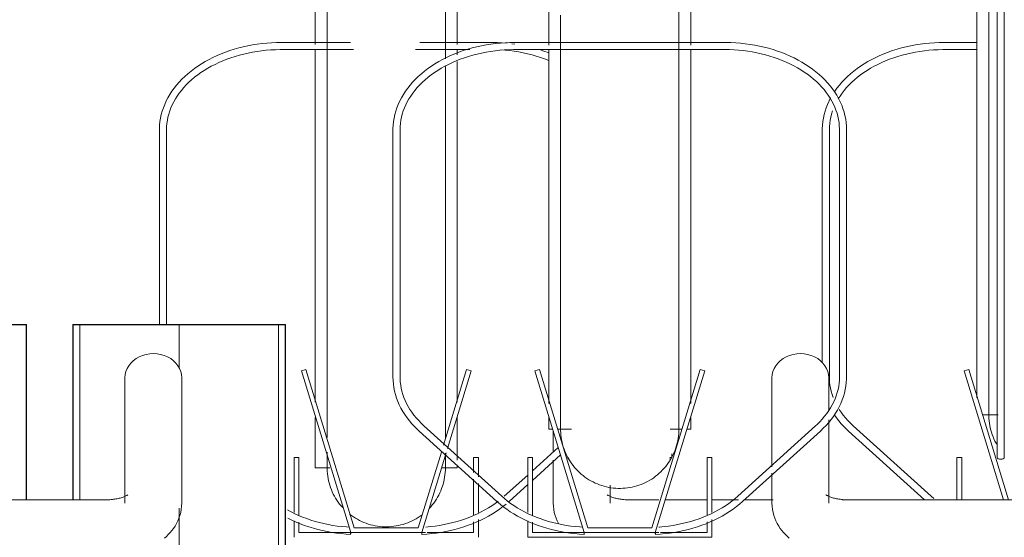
# Model space of a CAD drawing. Extents: x 50445 to 145605, y -10968 to 41989.
# Tile 200 of 256: x 93086 to 93502, y -633 to -414. Entities that reach past the tile are written whole.
import ezdxf

# ---------------------------------------------------------------- set-up
doc = ezdxf.new("R2010")
doc.units = 0
doc.header["$LTSCALE"] = 414.30304
doc.header["$MEASUREMENT"] = 0
doc.linetypes.add('gestippeld_2_', pattern=[6.35, 3.175, -3.175])
doc.linetypes.add('hartlijn-fijn', pattern=[6, 4, -1, 0, -1])
for name, color, linetype, lineweight in [('A-EQPM', 6, 'CONTINUOUS', 18), ('S-COLS', 6, 'CONTINUOUS', 18), ('S-COLS-HIDN', 5, 'gestippeld_2_', 18)]:
    doc.layers.add(name, color=color, linetype=linetype, lineweight=lineweight)

# ---------------------------------------------------------------- blocks, each defined once
blk = doc.blocks.new('97_KA_gestapelde fietsenstalling 8 fietsen 1600x1900 - Type-V116-plotview doorsnede C C  -  1 op 100')
at = {"layer": 'A-EQPM'}
for p, q in [((12031.1, -1091.75), (12031.1, -965.77)), ((12091.1, -1032.95), (12091.1, -1091.7)), ((12045.94, -1090.88), (12016.72, -1090.88)), ((12016.72, -1093.88), (12047.25, -1093.88)), ((12031.1, -1242.89), (12031.1, -1093.89)), ((12073.44, -1093.88), (12096.46, -1093.88)), ((12105.49, -1090.88), (12075.35, -1090.88)), ((12091.1, -1093.83), (12091.1, -1096.13)), ((12115.44, -1091.58), (12114.17, -1091.41)), ((12091.1, -1098.92), (12091.1, -1242.89)), ((11965.22, -1127.74), (11965.22, -1210)), ((11968.22, -1210), (11968.22, -1127.74)), ((12027.12, -1229.06), (12025.2, -1229.64)), ((12025.2, -1229.64), (12046.1, -1298)), ((12047.58, -1296), (12027.12, -1229.06)), ((12095.09, -1229.06), (12085.32, -1261.01)), ((12086.96, -1262.5), (12097, -1229.64)), ((12097, -1229.64), (12095.09, -1229.06)), ((12031.1, -1270.58), (12031.1, -1249.39)), ((12091.1, -1249.39), (12091.1, -1267.37)), ((12131.7, -1255.07), (12131.7, -1263.97)), ((12084.41, -1263.97), (12074.62, -1296)), ((12076.1, -1298), (12086.41, -1264.3)), ((12133.82, -1262), (12122.89, -1271.89)), ((12122.89, -1275.94), (12134.79, -1265.17)), ((12024.16, -1266.3), (12022.16, -1266.3)), ((12022.16, -1266.3), (12022.16, -1289.51)), ((12024.16, -1290.7), (12024.16, -1266.3)), ((12100.04, -1266.3), (12098.04, -1266.3)), ((12098.04, -1266.3), (12098.04, -1272.68)), ((12100.04, -1274.47), (12100.04, -1266.3)), ((12131.7, -1267.41), (12131.7, -1285.55)), ((12031.1, -1270.58), (12037.21, -1270.58)), ((12084.49, -1270.58), (12091.1, -1270.58)), ((12091.1, -1269.82), (12091.1, -1270.58)), ((12120.89, -1273.7), (12111.01, -1282.65)), ((12098.04, -1275.39), (12098.04, -1290.57)), ((12100.04, -1289.51), (12100.04, -1277.2)), ((12113.02, -1284.87), (12120.89, -1277.75)), ((12155.7, -1285.55), (12155.7, -1277.95)), ((12176.36, -1284.15), (12163.7, -1284.15)), ((12196.77, -1284.15), (12179.06, -1284.15)), ((12209.99, -1284.15), (12198.77, -1284.15)), ((12224.72, -1284.15), (12212.27, -1284.15)), ((12256.18, -1284.15), (12253.78, -1284.15)), ((12022.16, -1293.05), (12022.16, -1300)), ((12024.16, -1298), (12024.16, -1293.67)), ((12098.04, -1293.42), (12098.04, -1298)), ((12100.04, -1300), (12100.04, -1292.45)), ((12046.1, -1298), (12024.16, -1298)), ((12046.1, -1298), (12076.1, -1298)), ((12074.62, -1296), (12047.58, -1296)), ((12077.65, -1298), (12076.1, -1298)), ((12098.04, -1298), (12078.38, -1298))]:
    blk.add_line(p, q, dxfattribs=at)
at = {"layer": 'A-EQPM', "flags": 128}
for points in [[(12036.1, -1073.14), (12036.1, -1084.47), (12036.1, -1095.6), (12036.1, -1106.52), (12036.1, -1117.22), (12036.1, -1127.68), (12036.1, -1137.88), (12036.1, -1147.8), (12036.1, -1157.43), (12036.1, -1166.75), (12036.1, -1175.76), (12036.1, -1184.42), (12036.1, -1192.74), (12036.1, -1200.7), (12036.1, -1208.27), (12036.1, -1215.46), (12036.1, -1222.26), (12036.1, -1228.64), (12036.1, -1234.6), (12036.1, -1240.13), (12036.1, -1245.22), (12036.1, -1249.86), (12036.1, -1254.05), (12036.1, -1257.78)], [(12086.1, -1097.82), (12086.1, -1087.49), (12086.1, -1076.22), (12086.1, -1064.77), (12086.1, -1053.16), (12086.1, -1041.41), (12086.1, -1029.55), (12086.1, -1017.58), (12086.1, -1005.52), (12086.1, -993.41), (12086.1, -981.25), (12086.1, -969.06), (12086.1, -965.77)], [(12016.72, -1090.88), (12014.67, -1090.91), (12012.63, -1091), (12010.6, -1091.14), (12008.58, -1091.35), (12006.57, -1091.6), (12004.57, -1091.92), (12002.6, -1092.29), (12000.64, -1092.72), (11998.72, -1093.2), (11996.81, -1093.74), (11994.94, -1094.33), (11993.11, -1094.97), (11991.31, -1095.67), (11989.55, -1096.41), (11987.83, -1097.21), (11986.16, -1098.05), (11984.53, -1098.95), (11982.96, -1099.88), (11981.43, -1100.87), (11979.96, -1101.89), (11978.55, -1102.96), (11977.2, -1104.07), (11975.91, -1105.22), (11974.69, -1106.41), (11973.53, -1107.63), (11972.44, -1108.88), (11971.42, -1110.17), (11970.47, -1111.49), (11969.6, -1112.83), (11968.8, -1114.21), (11968.08, -1115.6), (11967.43, -1117.02), (11966.87, -1118.45), (11966.39, -1119.91), (11965.99, -1121.37), (11965.67, -1122.85), (11965.43, -1124.34), (11965.28, -1125.84), (11965.22, -1127.34), (11965.22, -1127.74)], [(11968.22, -1127.74), (11968.25, -1126.41), (11968.37, -1125.08), (11968.55, -1123.76), (11968.82, -1122.44), (11969.15, -1121.13), (11969.57, -1119.83), (11970.05, -1118.53), (11970.61, -1117.25), (11971.24, -1115.99), (11971.95, -1114.74), (11972.73, -1113.51), (11973.57, -1112.3), (11974.49, -1111.12), (11975.47, -1109.95), (11976.53, -1108.82), (11977.64, -1107.71), (11978.82, -1106.64), (11980.07, -1105.59), (11981.37, -1104.59), (11982.73, -1103.61), (11984.15, -1102.68), (11985.61, -1101.78), (11987.14, -1100.93), (11988.7, -1100.12), (11990.32, -1099.35), (11991.98, -1098.63), (11993.68, -1097.96), (11995.42, -1097.34), (11997.19, -1096.76), (11998.99, -1096.23), (12000.83, -1095.76), (12002.69, -1095.34), (12004.57, -1094.97), (12006.48, -1094.65), (12008.4, -1094.39), (12010.33, -1094.18), (12012.28, -1094.03), (12014.23, -1093.93), (12016.19, -1093.89), (12016.72, -1093.88)], [(12112.15, -1091.19), (12110.12, -1091.03), (12108.08, -1090.93), (12106.04, -1090.89), (12105.49, -1090.88)], [(12109.46, -1094), (12111.35, -1094.13), (12113.28, -1094.33), (12115.21, -1094.57), (12117.12, -1094.88), (12119.01, -1095.23), (12120.87, -1095.64), (12122.72, -1096.1), (12124.53, -1096.61), (12126.31, -1097.18), (12128.06, -1097.79), (12129.77, -1098.45)], [(12129.58, -1095.15), (12127.76, -1094.5), (12125.9, -1093.89)], [(12086.1, -1258.45), (12086.1, -1255.1), (12086.1, -1251.04), (12086.1, -1246.51), (12086.1, -1241.54), (12086.1, -1236.13), (12086.1, -1230.29), (12086.1, -1224.02), (12086.1, -1217.34), (12086.1, -1210.25), (12086.1, -1202.78), (12086.1, -1194.92), (12086.1, -1186.7), (12086.1, -1178.13), (12086.1, -1169.22), (12086.1, -1159.98), (12086.1, -1150.43), (12086.1, -1140.58), (12086.1, -1130.46), (12086.1, -1120.07), (12086.1, -1109.43), (12086.1, -1101)], [(12036.1, -1263.97), (12036.1, -1266.14), (12036.1, -1267.97), (12036.1, -1269.32), (12036.1, -1270.18), (12036.1, -1270.56), (12036.1, -1270.58)], [(12036.1, -1270.58), (12036.1, -1270.33), (12036.1, -1269.6), (12036.1, -1268.38), (12036.1, -1266.68), (12036.1, -1265.29)], [(12086.1, -1270.58), (12086.1, -1270.33), (12086.1, -1269.6), (12086.1, -1268.38), (12086.1, -1266.68), (12086.1, -1264.5)], [(12086.1, -1266.14), (12086.1, -1267.97), (12086.1, -1269.32), (12086.1, -1270.18), (12086.1, -1270.56), (12086.1, -1270.58)], [(12036.1, -1270.18), (12036.1, -1270.56), (12036.1, -1270.58)], [(12042.67, -1287.46), (12042.01, -1286.71), (12041.38, -1285.94), (12040.78, -1285.13), (12040.21, -1284.31), (12039.68, -1283.46), (12039.18, -1282.6), (12038.72, -1281.71), (12038.29, -1280.81), (12037.9, -1279.89), (12037.55, -1278.95), (12037.23, -1278), (12036.95, -1277.04), (12036.71, -1276.07), (12036.51, -1275.09), (12036.35, -1274.1), (12036.23, -1273.11), (12036.15, -1272.11), (12036.11, -1271.12), (12036.1, -1270.58)], [(12042.67, -1287.46), (12042.01, -1286.71), (12041.38, -1285.94), (12040.78, -1285.13), (12040.21, -1284.31), (12039.68, -1283.46), (12039.18, -1282.6), (12038.72, -1281.71), (12038.29, -1280.81), (12037.9, -1279.89), (12037.55, -1278.95), (12037.23, -1278), (12036.95, -1277.04), (12036.71, -1276.07), (12036.51, -1275.09), (12036.35, -1274.1), (12036.23, -1273.11), (12036.15, -1272.11)], [(12086.1, -1270.58), (12086.08, -1271.58), (12086.02, -1272.57), (12085.92, -1273.57), (12085.78, -1274.56), (12085.6, -1275.54), (12085.39, -1276.52), (12085.13, -1277.48), (12084.83, -1278.44), (12084.5, -1279.38), (12084.13, -1280.31), (12083.72, -1281.22), (12083.28, -1282.12), (12082.8, -1283), (12082.28, -1283.86), (12081.74, -1284.69), (12081.15, -1285.51), (12080.54, -1286.3), (12079.9, -1287.06), (12079.22, -1287.8)], [(12086.1, -1270.58), (12086.08, -1271.58), (12086.02, -1272.57), (12085.92, -1273.57), (12085.78, -1274.56), (12085.6, -1275.54), (12085.39, -1276.52), (12085.13, -1277.48), (12084.83, -1278.44), (12084.5, -1279.38), (12084.13, -1280.31), (12083.72, -1281.22), (12083.28, -1282.12), (12082.8, -1283), (12082.28, -1283.86), (12081.74, -1284.69), (12081.15, -1285.51), (12080.54, -1286.3), (12079.9, -1287.06), (12079.22, -1287.8)], [(12086.1, -1270.18), (12086.1, -1270.56), (12086.1, -1270.58)], [(12154.5, -1282.01), (12154.51, -1282.02), (12154.56, -1282.06), (12154.65, -1282.12), (12154.77, -1282.2), (12154.92, -1282.3), (12155.11, -1282.4), (12155.33, -1282.52), (12155.58, -1282.64), (12155.86, -1282.77), (12156.17, -1282.89), (12156.51, -1283.02), (12156.87, -1283.15), (12157.26, -1283.27), (12157.67, -1283.39), (12158.1, -1283.5), (12158.55, -1283.61), (12159.02, -1283.7), (12159.5, -1283.79), (12160, -1283.88), (12160.51, -1283.95), (12161.03, -1284.01), (12161.56, -1284.06), (12162.09, -1284.1), (12162.63, -1284.13), (12163.17, -1284.14), (12163.7, -1284.15)], [(12076.18, -1298.76), (12078.21, -1298.63), (12080.24, -1298.44), (12082.25, -1298.2), (12084.25, -1297.9), (12086.23, -1297.54), (12088.19, -1297.13), (12090.12, -1296.66), (12092.03, -1296.14), (12093.91, -1295.56), (12095.76, -1294.93), (12097.57, -1294.25), (12099.34, -1293.51), (12101.07, -1292.73), (12102.75, -1291.9), (12104.39, -1291.02), (12105.98, -1290.09), (12107.51, -1289.12), (12109, -1288.1), (12110.42, -1287.04), (12111.79, -1285.94)], [(12108.43, -1284.79), (12107.18, -1285.71), (12105.78, -1286.66), (12104.34, -1287.58), (12102.84, -1288.45), (12101.29, -1289.28), (12099.69, -1290.06), (12098.05, -1290.8), (12096.37, -1291.49), (12094.65, -1292.14), (12092.89, -1292.74), (12091.09, -1293.28), (12089.27, -1293.78), (12087.42, -1294.22), (12085.55, -1294.62), (12083.65, -1294.96), (12081.74, -1295.24), (12079.81, -1295.47), (12077.87, -1295.65)], [(12131.7, -1285.55), (12131.75, -1286.88), (12131.9, -1288.19), (12132.15, -1289.48), (12132.48, -1290.74), (12132.89, -1291.94), (12133.38, -1293.1), (12133.94, -1294.2)], [(12045.4, -1295.71), (12044.23, -1295.64), (12042.29, -1295.46), (12040.36, -1295.23), (12038.44, -1294.94), (12036.55, -1294.6), (12034.68, -1294.2), (12032.83, -1293.75), (12031.01, -1293.25), (12029.22, -1292.7), (12027.46, -1292.1), (12025.74, -1291.46), (12024.06, -1290.76), (12022.42, -1290.02), (12020.83, -1289.23), (12019.28, -1288.4)], [(12076.25, -1290.47), (12075.44, -1291.06), (12074.61, -1291.61), (12073.76, -1292.14), (12072.88, -1292.63), (12071.99, -1293.08), (12071.09, -1293.5), (12070.16, -1293.88), (12069.22, -1294.22), (12068.27, -1294.53), (12067.31, -1294.79), (12066.33, -1295.02), (12065.35, -1295.21), (12064.36, -1295.36), (12063.37, -1295.47), (12062.37, -1295.54), (12061.37, -1295.57), (12060.37, -1295.57), (12059.37, -1295.52), (12058.38, -1295.43), (12057.39, -1295.3), (12056.4, -1295.13), (12055.42, -1294.92), (12054.45, -1294.68), (12053.49, -1294.39), (12052.55, -1294.07), (12051.62, -1293.71), (12050.7, -1293.31), (12049.8, -1292.87), (12048.91, -1292.4), (12048.05, -1291.9), (12047.21, -1291.36), (12046.39, -1290.79), (12045.59, -1290.18)], [(12047.21, -1291.36), (12046.39, -1290.79), (12045.59, -1290.18)], [(12076.25, -1290.47), (12075.44, -1291.06), (12074.61, -1291.61), (12073.76, -1292.14), (12072.88, -1292.63), (12072, -1293.08)], [(12019.55, -1291.94), (12021.23, -1292.77), (12022.96, -1293.56), (12024.74, -1294.29), (12026.55, -1294.96), (12028.4, -1295.59), (12030.28, -1296.17), (12032.19, -1296.69), (12034.12, -1297.15), (12036.08, -1297.56), (12038.07, -1297.92), (12040.07, -1298.21), (12042.08, -1298.45), (12044.11, -1298.64), (12046.03, -1298.76)], [(12053.49, -1294.39), (12052.55, -1294.07), (12051.62, -1293.71), (12050.7, -1293.31), (12049.8, -1292.87), (12048.91, -1292.4)], [(12071.09, -1293.5), (12070.16, -1293.88), (12069.22, -1294.22), (12068.27, -1294.53), (12067.31, -1294.79), (12066.33, -1295.02), (12065.35, -1295.21), (12064.36, -1295.36), (12063.37, -1295.47), (12062.37, -1295.54), (12061.37, -1295.57), (12060.37, -1295.57), (12059.37, -1295.52), (12058.38, -1295.43), (12057.39, -1295.3), (12056.4, -1295.13), (12055.42, -1294.92), (12054.45, -1294.68)]]:
    blk.add_lwpolyline(points, dxfattribs=at)
at = {"layer": 'A-EQPM'}
for centre, major_axis, start_param, end_param in [((12046.1, -1297.26), (0.07, 1.5), 1.833815, 2.357414), ((12046.1, -1297.26), (0.07, 1.5), 2.357414, 3.141593), ((12046.1, -1297.26), (0.07, 1.5), 3.142812, 4.19001), ((12076.1, -1297.26), (-0.07, 1.5), 2.093176, 3.140373), ((12076.1, -1297.26), (-0.07, 1.5), 3.141593, 3.925771), ((12076.1, -1297.26), (-0.07, 1.5), 3.925771, 4.44937)]:
    blk.add_ellipse(centre, major_axis=major_axis, ratio=0.049327, start_param=start_param, end_param=end_param, dxfattribs=at)
blk = doc.blocks.new('97_KA_gestapelde fietsenstalling 16 fietsen 1600x2900 - Type-8054703-plotview doorsnede C C  -  1 op 100')
at = {"layer": 'A-EQPM'}
for p, q in [((11950.63, -1232.56), (11950.63, -1285.55)), ((11974.63, -1285.55), (11974.63, -1232.56)), ((11942.63, -1284.15), (11402.63, -1284.15))]:
    blk.add_line(p, q, dxfattribs=at)
at = {"layer": 'A-EQPM', "flags": 128}
for points in [[(11951.84, -1282.01), (11951.82, -1282.02), (11951.77, -1282.06), (11951.69, -1282.12), (11951.57, -1282.2), (11951.41, -1282.3), (11951.23, -1282.4), (11951.01, -1282.52), (11950.76, -1282.64), (11950.47, -1282.77), (11950.16, -1282.89), (11949.83, -1283.02), (11949.46, -1283.15), (11949.07, -1283.27), (11948.66, -1283.39), (11948.23, -1283.5), (11947.78, -1283.61), (11947.32, -1283.7), (11946.83, -1283.79), (11946.34, -1283.88), (11945.83, -1283.95), (11945.31, -1284.01), (11944.78, -1284.06), (11944.25, -1284.1), (11943.71, -1284.13), (11943.16, -1284.14), (11942.63, -1284.15)], [(11974.63, -1285.55), (11974.58, -1286.88), (11974.43, -1288.19), (11974.19, -1289.48), (11973.86, -1290.74), (11973.44, -1291.94), (11972.95, -1293.1), (11972.4, -1294.2), (11971.79, -1295.25), (11971.13, -1296.23), (11970.43, -1297.16), (11969.7, -1298.03), (11968.93, -1298.85), (11968.14, -1299.62), (11967.32, -1300.35)]]:
    blk.add_lwpolyline(points, dxfattribs=at)
at = {"layer": 'A-EQPM'}
blk.add_ellipse((11962.63, -1232.56), major_axis=(12, 0), ratio=0.848048, start_param=0, end_param=3.141593, dxfattribs=at)
at = {"layer": 'S-COLS', "lineweight": 25}
for p in [(11902.93, -1210), (11908.93, -1284.16)]:
    blk.add_line(p, (11908.93, -1210), dxfattribs=at)
blk = doc.blocks.new('97_KA_gestapelde fietsenstalling 16 fietsen 1600x2900 - Type-V121-plotview doorsnede C C  -  1 op 100')
at = {"layer": 'A-EQPM'}
for p, q in [((12319.39, -936.38), (12319.39, -1266.3)), ((12322.39, -1266.3), (12322.39, -936.38)), ((12129.83, -1092.06), (12129.83, -949.52)), ((12189.83, -949.52), (12189.83, -1092.01)), ((12310.83, -1241.01), (12310.83, -1060.02)), ((12204.21, -1090.88), (12115.44, -1090.88)), ((12115.44, -1093.88), (12204.21, -1093.88)), ((12129.83, -1243.41), (12129.83, -1094.14)), ((12189.83, -1094.09), (12189.83, -1243.41)), ((12310.83, -1090.88), (12296.95, -1090.88)), ((12296.95, -1093.88), (12310.83, -1093.88)), ((12063.94, -1127.74), (12063.94, -1232.24)), ((12066.94, -1232.24), (12066.94, -1127.74)), ((12245.45, -1127.74), (12245.45, -1226.23)), ((12248.45, -1232.24), (12248.45, -1127.74)), ((12252.71, -1127.74), (12252.71, -1232.24)), ((12255.71, -1232.24), (12255.71, -1127.74)), ((12125.84, -1229.06), (12123.93, -1229.64)), ((12123.93, -1229.64), (12144.83, -1298)), ((12146.31, -1296), (12125.84, -1229.06)), ((12193.81, -1229.06), (12173.35, -1296)), ((12174.83, -1298), (12195.73, -1229.64)), ((12195.73, -1229.64), (12193.81, -1229.06)), ((12307.35, -1229.06), (12305.43, -1229.64)), ((12305.43, -1229.64), (12322.12, -1284.22)), ((12324.21, -1284.22), (12307.35, -1229.06)), ((12224.18, -1232.56), (12224.18, -1270.21)), ((12248.18, -1246.08), (12248.18, -1232.56)), ((12313.19, -1248.19), (12319.85, -1248.19)), ((12109.92, -1282.65), (12077.05, -1252.89)), ((12129.83, -1254.33), (12129.83, -1249.37)), ((12189.83, -1249.37), (12189.83, -1254.33)), ((12242.61, -1252.89), (12209.73, -1282.65)), ((12248.18, -1285.55), (12248.18, -1250.41)), ((12291.43, -1282.65), (12258.55, -1252.89)), ((12075.03, -1255.12), (12107.91, -1284.87)), ((12129.83, -1254.33), (12131.48, -1254.33)), ((12133.57, -1254.33), (12139.36, -1254.33)), ((12181.17, -1254.33), (12186.09, -1254.33)), ((12188.18, -1254.33), (12189.83, -1254.33)), ((12211.75, -1284.87), (12244.62, -1255.12)), ((12256.54, -1255.12), (12288.66, -1284.19)), ((12181.77, -1266.3), (12181.77, -1264.67)), ((12122.89, -1266.3), (12120.89, -1266.3)), ((12120.89, -1266.3), (12120.89, -1289.51)), ((12122.89, -1290.7), (12122.89, -1266.3)), ((12138.09, -1266.3), (12137.89, -1266.3)), ((12181.77, -1266.3), (12181.02, -1266.3)), ((12198.77, -1266.3), (12196.77, -1266.3)), ((12196.77, -1266.3), (12196.77, -1290.57)), ((12198.77, -1289.51), (12198.77, -1266.3)), ((12304.39, -1266.3), (12302.39, -1266.3)), ((12302.39, -1266.3), (12302.39, -1284.2)), ((12304.39, -1284.2), (12304.39, -1266.3)), ((12224.18, -1272.9), (12224.18, -1285.55)), ((12796.18, -1284.15), (12256.18, -1284.15)), ((12292.57, -1283.64), (12291.43, -1282.65)), ((12120.89, -1293.05), (12120.89, -1300)), ((12122.89, -1298), (12122.89, -1293.67)), ((12196.77, -1293.42), (12196.77, -1298)), ((12198.77, -1300), (12198.77, -1292.45)), ((12144.83, -1298), (12122.89, -1298)), ((12144.83, -1298), (12174.83, -1298)), ((12173.35, -1296), (12146.31, -1296)), ((12176.36, -1298), (12174.83, -1298)), ((12196.77, -1298), (12177.11, -1298)), ((12120.89, -1300), (12198.77, -1300))]:
    blk.add_line(p, q, dxfattribs=at)
at = {"layer": 'A-EQPM', "flags": 128}
for points in [[(12134.83, -1079.35), (12134.83, -1090.27), (12134.83, -1100.97), (12134.83, -1111.43), (12134.83, -1121.63), (12134.83, -1131.55), (12134.83, -1141.18), (12134.83, -1150.5), (12134.83, -1159.51), (12134.83, -1168.17), (12134.83, -1176.49), (12134.83, -1184.45), (12134.83, -1192.02), (12134.83, -1199.21), (12134.83, -1206.01), (12134.83, -1212.39), (12134.83, -1218.35), (12134.83, -1223.88), (12134.83, -1228.97), (12134.83, -1233.61), (12134.83, -1237.8), (12134.83, -1241.53), (12134.83, -1244.79), (12134.83, -1247.58), (12134.83, -1249.89), (12134.83, -1251.72), (12134.83, -1253.07), (12134.83, -1253.93), (12134.83, -1254.31), (12134.83, -1254.33)], [(12184.83, -1254.33), (12184.83, -1254.08), (12184.83, -1253.35), (12184.83, -1252.13), (12184.83, -1250.43), (12184.83, -1248.25), (12184.83, -1245.59), (12184.83, -1242.46), (12184.83, -1238.85), (12184.83, -1234.79), (12184.83, -1230.26), (12184.83, -1225.29), (12184.83, -1219.88), (12184.83, -1214.04), (12184.83, -1207.77), (12184.83, -1201.09), (12184.83, -1194), (12184.83, -1186.53), (12184.83, -1178.67), (12184.83, -1170.45), (12184.83, -1161.88), (12184.83, -1152.97), (12184.83, -1143.73), (12184.83, -1134.18), (12184.83, -1124.33), (12184.83, -1114.21), (12184.83, -1103.82), (12184.83, -1093.18), (12184.83, -1082.32), (12184.83, -1071.24)], [(12315.83, -1073.21), (12315.83, -1084.13), (12315.83, -1094.83), (12315.83, -1105.29), (12315.83, -1115.48), (12315.83, -1125.41), (12315.83, -1135.04), (12315.83, -1144.36), (12315.83, -1153.37), (12315.83, -1162.03), (12315.83, -1170.35), (12315.83, -1178.3), (12315.83, -1185.88), (12315.83, -1193.07), (12315.83, -1199.86), (12315.83, -1206.24), (12315.83, -1212.21), (12315.83, -1217.74), (12315.83, -1222.83), (12315.83, -1227.47), (12315.83, -1231.66), (12315.83, -1235.39), (12315.83, -1238.65), (12315.83, -1241.44), (12315.83, -1243.75), (12315.83, -1245.58), (12315.83, -1246.93), (12315.83, -1247.79), (12315.83, -1248.17), (12315.83, -1248.19)], [(12115.44, -1090.88), (12113.4, -1090.91), (12111.36, -1091), (12109.33, -1091.14), (12107.31, -1091.35), (12105.29, -1091.6), (12103.3, -1091.92), (12101.32, -1092.29), (12099.37, -1092.72), (12097.44, -1093.2), (12095.54, -1093.74), (12093.67, -1094.33), (12091.83, -1094.97), (12090.03, -1095.67), (12088.27, -1096.41), (12086.56, -1097.21), (12084.88, -1098.05), (12083.26, -1098.95), (12081.68, -1099.88), (12080.16, -1100.87), (12078.69, -1101.89), (12077.28, -1102.96), (12075.93, -1104.07), (12074.64, -1105.22), (12073.42, -1106.41), (12072.26, -1107.63), (12071.17, -1108.88), (12070.15, -1110.17), (12069.2, -1111.49), (12068.32, -1112.83), (12067.52, -1114.21), (12066.8, -1115.6), (12066.16, -1117.02), (12065.6, -1118.45), (12065.11, -1119.91), (12064.71, -1121.37), (12064.39, -1122.85), (12064.16, -1124.34), (12064.01, -1125.84), (12063.94, -1127.34), (12063.94, -1127.74)], [(12066.94, -1127.74), (12066.98, -1126.41), (12067.09, -1125.08), (12067.28, -1123.76), (12067.54, -1122.44), (12067.88, -1121.13), (12068.29, -1119.83), (12068.78, -1118.53), (12069.34, -1117.25), (12069.97, -1115.99), (12070.68, -1114.74), (12071.45, -1113.51), (12072.3, -1112.3), (12073.22, -1111.12), (12074.2, -1109.95), (12075.25, -1108.82), (12076.37, -1107.71), (12077.55, -1106.64), (12078.79, -1105.59), (12080.09, -1104.59), (12081.46, -1103.61), (12082.87, -1102.68), (12084.34, -1101.78), (12085.86, -1100.93), (12087.43, -1100.12), (12089.05, -1099.35), (12090.71, -1098.63), (12092.41, -1097.96), (12094.14, -1097.34), (12095.92, -1096.76), (12097.72, -1096.23), (12099.56, -1095.76), (12101.42, -1095.34), (12103.3, -1094.97), (12105.2, -1094.65), (12107.12, -1094.39), (12109.06, -1094.18), (12111, -1094.03), (12112.96, -1093.93), (12114.91, -1093.89), (12115.44, -1093.88)], [(12255.71, -1127.74), (12255.67, -1126.24), (12255.54, -1124.75), (12255.33, -1123.26), (12255.04, -1121.77), (12254.66, -1120.3), (12254.2, -1118.85), (12253.66, -1117.4), (12253.03, -1115.98), (12252.33, -1114.58), (12251.55, -1113.2), (12250.7, -1111.85), (12249.77, -1110.52), (12248.77, -1109.23), (12247.7, -1107.96), (12246.56, -1106.73), (12245.35, -1105.54), (12244.08, -1104.38), (12242.75, -1103.26), (12241.35, -1102.18), (12239.9, -1101.14), (12238.39, -1100.15), (12236.83, -1099.19), (12235.22, -1098.29), (12233.56, -1097.43), (12231.85, -1096.62), (12230.1, -1095.86), (12228.31, -1095.15), (12226.48, -1094.5), (12224.62, -1093.89), (12222.73, -1093.34), (12220.81, -1092.84), (12218.86, -1092.4), (12216.89, -1092.01), (12214.9, -1091.68), (12212.89, -1091.41), (12210.87, -1091.19), (12208.84, -1091.03), (12206.81, -1090.93), (12204.77, -1090.89), (12204.21, -1090.88)], [(12204.21, -1093.88), (12206.17, -1093.91), (12208.13, -1093.99), (12210.07, -1094.13), (12212.01, -1094.33), (12213.93, -1094.57), (12215.84, -1094.88), (12217.73, -1095.23), (12219.6, -1095.64), (12221.44, -1096.1), (12223.26, -1096.61), (12225.04, -1097.18), (12226.79, -1097.79), (12228.5, -1098.45), (12230.17, -1099.16), (12231.79, -1099.91), (12233.38, -1100.71), (12234.91, -1101.55), (12236.39, -1102.43), (12237.82, -1103.36), (12239.2, -1104.32), (12240.52, -1105.32), (12241.78, -1106.35), (12242.97, -1107.42), (12244.11, -1108.52), (12245.18, -1109.65), (12246.18, -1110.8), (12247.12, -1111.98), (12247.98, -1113.18), (12248.78, -1114.41), (12249.5, -1115.65), (12250.15, -1116.91), (12250.73, -1118.19), (12251.24, -1119.48), (12251.67, -1120.78), (12252.03, -1122.09), (12252.31, -1123.4), (12252.52, -1124.73), (12252.65, -1126.05), (12252.71, -1127.38), (12252.71, -1127.74)], [(12296.95, -1090.88), (12294.9, -1090.91), (12292.86, -1091), (12290.83, -1091.14), (12288.81, -1091.35), (12286.8, -1091.6), (12284.8, -1091.92), (12282.83, -1092.29), (12280.88, -1092.72), (12278.95, -1093.2), (12277.04, -1093.74), (12275.17, -1094.33), (12273.34, -1094.97), (12271.54, -1095.67), (12269.78, -1096.41), (12268.06, -1097.21), (12266.39, -1098.05), (12264.76, -1098.95), (12263.19, -1099.88), (12261.66, -1100.87), (12260.19, -1101.89), (12258.78, -1102.96), (12257.43, -1104.07), (12256.14, -1105.22), (12254.92, -1106.41), (12253.76, -1107.63), (12252.67, -1108.88), (12251.65, -1110.17), (12250.7, -1111.49)], [(12252.18, -1114.74), (12252.96, -1113.51), (12253.8, -1112.3), (12254.72, -1111.12), (12255.71, -1109.95), (12256.76, -1108.82), (12257.87, -1107.71), (12259.05, -1106.64), (12260.3, -1105.59), (12261.6, -1104.59), (12262.96, -1103.61), (12264.38, -1102.68), (12265.84, -1101.78), (12267.37, -1100.93), (12268.94, -1100.12), (12270.55, -1099.35), (12272.21, -1098.63), (12273.91, -1097.96), (12275.65, -1097.34), (12277.42, -1096.76), (12279.23, -1096.23), (12281.06, -1095.76), (12282.92, -1095.34), (12284.8, -1094.97), (12286.71, -1094.65), (12288.63, -1094.39), (12290.56, -1094.18), (12292.51, -1094.03), (12294.46, -1093.93), (12296.42, -1093.89), (12296.95, -1093.88)], [(12248.97, -1114.32), (12248.31, -1115.6), (12247.66, -1117.02), (12247.1, -1118.45), (12246.62, -1119.91), (12246.22, -1121.37), (12245.9, -1122.85), (12245.66, -1124.34), (12245.51, -1125.84), (12245.45, -1127.34), (12245.45, -1127.74)], [(12248.45, -1127.74), (12248.48, -1126.41), (12248.6, -1125.08), (12248.78, -1123.76), (12249.05, -1122.44), (12249.38, -1121.13), (12249.8, -1119.83)], [(12063.94, -1232.24), (12063.98, -1233.74), (12064.11, -1235.23), (12064.32, -1236.72), (12064.62, -1238.2), (12065, -1239.68), (12065.46, -1241.13), (12066, -1242.57), (12066.62, -1244), (12067.32, -1245.4), (12068.1, -1246.78), (12068.96, -1248.13), (12069.88, -1249.45), (12070.88, -1250.75), (12071.96, -1252.01), (12073.1, -1253.24), (12074.3, -1254.44), (12075.03, -1255.12)], [(12077.05, -1252.89), (12075.89, -1251.8), (12074.8, -1250.69), (12073.78, -1249.54), (12072.82, -1248.37), (12071.94, -1247.17), (12071.12, -1245.95), (12070.37, -1244.72), (12069.7, -1243.46), (12069.09, -1242.19), (12068.57, -1240.9), (12068.11, -1239.61), (12067.73, -1238.3), (12067.42, -1236.99), (12067.19, -1235.66), (12067.04, -1234.34), (12066.95, -1233.01), (12066.94, -1232.24)], [(12252.71, -1232.24), (12252.68, -1233.57), (12252.56, -1234.89), (12252.38, -1236.22), (12252.11, -1237.54), (12251.78, -1238.85), (12251.36, -1240.15), (12250.88, -1241.44), (12250.32, -1242.72), (12249.69, -1243.99), (12248.98, -1245.24), (12248.2, -1246.47), (12247.36, -1247.68), (12246.44, -1248.86), (12245.45, -1250.02), (12244.4, -1251.16), (12243.29, -1252.26), (12242.61, -1252.89)], [(12244.62, -1255.12), (12245.87, -1253.94), (12247.05, -1252.73), (12248.16, -1251.49), (12249.2, -1250.21), (12250.17, -1248.9), (12251.07, -1247.56), (12251.89, -1246.2), (12252.64, -1244.81), (12253.3, -1243.4), (12253.89, -1241.97), (12254.4, -1240.52), (12254.83, -1239.06), (12255.17, -1237.58), (12255.43, -1236.1), (12255.61, -1234.61), (12255.7, -1233.11), (12255.71, -1232.24)], [(12250.07, -1240.9), (12249.61, -1239.61), (12249.23, -1238.3), (12248.93, -1236.99), (12248.7, -1235.66), (12248.54, -1234.34), (12248.46, -1233.01), (12248.45, -1232.24)], [(12315.83, -1248.19), (12315.83, -1247.94), (12315.83, -1247.21), (12315.83, -1245.99), (12315.83, -1244.29), (12315.83, -1242.11)], [(12134.83, -1254.33), (12134.83, -1254.08), (12134.83, -1253.35), (12134.83, -1252.13), (12134.83, -1250.43), (12134.83, -1248.25)], [(12184.83, -1247.58), (12184.83, -1249.89), (12184.83, -1251.72), (12184.83, -1253.07), (12184.83, -1253.93), (12184.83, -1254.31), (12184.83, -1254.33)], [(12250.46, -1248.13), (12251.39, -1249.45), (12252.39, -1250.75), (12253.46, -1252.01), (12254.6, -1253.24), (12255.81, -1254.44), (12256.54, -1255.12)], [(12258.55, -1252.89), (12257.4, -1251.8), (12256.31, -1250.69), (12255.28, -1249.54), (12254.33, -1248.37), (12253.44, -1247.17), (12252.62, -1245.95)], [(12315.83, -1247.79), (12315.83, -1248.17), (12315.83, -1248.19)], [(12319.41, -1261.07), (12318.91, -1260.21), (12318.45, -1259.32), (12318.02, -1258.42), (12317.63, -1257.5), (12317.28, -1256.56), (12316.96, -1255.61), (12316.68, -1254.65), (12316.45, -1253.68), (12316.25, -1252.7), (12316.08, -1251.71), (12315.96, -1250.72), (12315.88, -1249.72), (12315.84, -1248.72), (12315.83, -1248.19)], [(12319.41, -1261.07), (12318.91, -1260.21), (12318.45, -1259.32), (12318.02, -1258.42), (12317.63, -1257.5), (12317.28, -1256.56), (12316.96, -1255.61), (12316.68, -1254.65), (12316.45, -1253.68), (12316.25, -1252.7), (12316.08, -1251.71), (12315.96, -1250.72), (12315.88, -1249.72)], [(12134.83, -1253.93), (12134.83, -1254.31), (12134.83, -1254.33)], [(12184.83, -1254.33), (12184.81, -1255.33), (12184.75, -1256.32), (12184.65, -1257.32), (12184.51, -1258.31), (12184.33, -1259.29), (12184.11, -1260.27), (12183.85, -1261.23), (12183.56, -1262.19), (12183.23, -1263.13), (12182.85, -1264.06), (12182.45, -1264.97), (12182, -1265.87), (12181.52, -1266.75), (12181.01, -1267.61), (12180.46, -1268.44), (12179.88, -1269.26), (12179.27, -1270.05), (12178.62, -1270.81), (12177.95, -1271.55), (12177.25, -1272.26), (12176.51, -1272.94), (12175.76, -1273.59), (12174.97, -1274.22), (12174.17, -1274.81), (12173.34, -1275.36), (12172.48, -1275.89), (12171.61, -1276.38), (12170.72, -1276.83), (12169.81, -1277.25), (12168.89, -1277.63), (12167.95, -1277.97), (12167, -1278.28), (12166.03, -1278.54), (12165.06, -1278.77), (12164.08, -1278.96), (12163.09, -1279.11), (12162.09, -1279.22), (12161.1, -1279.29), (12160.1, -1279.32), (12159.1, -1279.32), (12158.1, -1279.27), (12157.1, -1279.18), (12156.11, -1279.05), (12155.13, -1278.88), (12154.15, -1278.67), (12153.18, -1278.43), (12152.22, -1278.14), (12151.27, -1277.82), (12150.34, -1277.46), (12149.42, -1277.06), (12148.52, -1276.62), (12147.64, -1276.15), (12146.78, -1275.65), (12145.94, -1275.11), (12145.12, -1274.54), (12144.32, -1273.93), (12143.55, -1273.3), (12142.8, -1272.63), (12142.08, -1271.94), (12141.39, -1271.21), (12140.73, -1270.46), (12140.1, -1269.69), (12139.5, -1268.88), (12138.94, -1268.06), (12138.41, -1267.21), (12137.91, -1266.35), (12137.44, -1265.46), (12137.02, -1264.56), (12136.63, -1263.64), (12136.27, -1262.7), (12135.96, -1261.75), (12135.68, -1260.79), (12135.44, -1259.82), (12135.24, -1258.84), (12135.08, -1257.85), (12134.96, -1256.86), (12134.88, -1255.86), (12134.83, -1254.87), (12134.83, -1254.33)], [(12145.94, -1275.11), (12145.12, -1274.54), (12144.32, -1273.93), (12143.55, -1273.3), (12142.8, -1272.63), (12142.08, -1271.94), (12141.39, -1271.21), (12140.73, -1270.46), (12140.1, -1269.69), (12139.5, -1268.88), (12138.94, -1268.06), (12138.41, -1267.21), (12137.91, -1266.35), (12137.44, -1265.46), (12137.02, -1264.56), (12136.63, -1263.64), (12136.27, -1262.7), (12135.96, -1261.75), (12135.68, -1260.79), (12135.44, -1259.82), (12135.24, -1258.84), (12135.08, -1257.85), (12134.96, -1256.86), (12134.88, -1255.86)], [(12184.83, -1254.33), (12184.81, -1255.33), (12184.75, -1256.32), (12184.65, -1257.32), (12184.51, -1258.31), (12184.33, -1259.29), (12184.11, -1260.27), (12183.85, -1261.23), (12183.56, -1262.19), (12183.23, -1263.13), (12182.85, -1264.06), (12182.45, -1264.97), (12182, -1265.87), (12181.52, -1266.75), (12181.01, -1267.61), (12180.46, -1268.44), (12179.88, -1269.26), (12179.27, -1270.05), (12178.62, -1270.81), (12177.95, -1271.55), (12177.25, -1272.26), (12176.51, -1272.94), (12175.76, -1273.59), (12174.97, -1274.22), (12174.17, -1274.81), (12173.34, -1275.36), (12172.48, -1275.89), (12171.61, -1276.38), (12170.72, -1276.83)], [(12184.83, -1253.93), (12184.83, -1254.31), (12184.83, -1254.33)], [(12152.22, -1278.14), (12151.27, -1277.82), (12150.34, -1277.46), (12149.42, -1277.06), (12148.52, -1276.62), (12147.64, -1276.15)], [(12169.81, -1277.25), (12168.89, -1277.63), (12167.95, -1277.97), (12167, -1278.28), (12166.03, -1278.54), (12165.06, -1278.77), (12164.08, -1278.96), (12163.09, -1279.11), (12162.09, -1279.22), (12161.1, -1279.29), (12160.1, -1279.32), (12159.1, -1279.32), (12158.1, -1279.27), (12157.1, -1279.18), (12156.11, -1279.05), (12155.13, -1278.88), (12154.15, -1278.67), (12153.18, -1278.43)], [(12246.97, -1282.01), (12246.99, -1282.02), (12247.04, -1282.06), (12247.13, -1282.12), (12247.24, -1282.2), (12247.4, -1282.3), (12247.59, -1282.4), (12247.81, -1282.52), (12248.06, -1282.64), (12248.34, -1282.77), (12248.65, -1282.89), (12248.99, -1283.02), (12249.35, -1283.15), (12249.74, -1283.27), (12250.15, -1283.39), (12250.58, -1283.5), (12251.03, -1283.61), (12251.5, -1283.7), (12251.98, -1283.79), (12252.47, -1283.88), (12252.98, -1283.95), (12253.5, -1284.01), (12254.03, -1284.06), (12254.57, -1284.1), (12255.11, -1284.13), (12255.65, -1284.14), (12256.18, -1284.15)], [(12107.91, -1284.87), (12109.22, -1286.01), (12110.59, -1287.1), (12112.02, -1288.16), (12113.5, -1289.17), (12115.04, -1290.14), (12116.63, -1291.07), (12118.27, -1291.94), (12119.96, -1292.77), (12121.69, -1293.56), (12123.46, -1294.29), (12125.28, -1294.96), (12127.12, -1295.59), (12129, -1296.17), (12130.91, -1296.69), (12132.85, -1297.15), (12134.81, -1297.56), (12136.79, -1297.92), (12138.79, -1298.21), (12140.81, -1298.45), (12142.83, -1298.64), (12144.75, -1298.76)], [(12144.13, -1295.71), (12142.95, -1295.64), (12141.01, -1295.46), (12139.08, -1295.23), (12137.17, -1294.94), (12135.28, -1294.6), (12133.4, -1294.2), (12131.55, -1293.75), (12129.73, -1293.25), (12127.94, -1292.7), (12126.19, -1292.1), (12124.47, -1291.46), (12122.79, -1290.76), (12121.15, -1290.02), (12119.55, -1289.23), (12118.01, -1288.4), (12116.51, -1287.53), (12115.07, -1286.61), (12113.68, -1285.66), (12112.34, -1284.67), (12111.07, -1283.64), (12109.92, -1282.65)], [(12174.9, -1298.76), (12176.94, -1298.63), (12178.96, -1298.44), (12180.98, -1298.2), (12182.97, -1297.9), (12184.96, -1297.54), (12186.92, -1297.13), (12188.85, -1296.66), (12190.76, -1296.14), (12192.64, -1295.56), (12194.48, -1294.93), (12196.29, -1294.25), (12198.06, -1293.51), (12199.79, -1292.73), (12201.48, -1291.9), (12203.11, -1291.02), (12204.7, -1290.09), (12206.24, -1289.12), (12207.72, -1288.1), (12209.15, -1287.04), (12210.51, -1285.94), (12211.75, -1284.87)], [(12209.73, -1282.65), (12208.52, -1283.7), (12207.24, -1284.73), (12205.9, -1285.71), (12204.51, -1286.66), (12203.06, -1287.58), (12201.56, -1288.45), (12200.01, -1289.28), (12198.42, -1290.06), (12196.78, -1290.8), (12195.09, -1291.49), (12193.37, -1292.14), (12191.61, -1292.74), (12189.82, -1293.28), (12188, -1293.78), (12186.15, -1294.22), (12184.27, -1294.62), (12182.38, -1294.96), (12180.46, -1295.24), (12178.53, -1295.47), (12176.59, -1295.65), (12176.36, -1295.66)], [(12224.18, -1285.55), (12224.23, -1286.88), (12224.38, -1288.19), (12224.62, -1289.48), (12224.96, -1290.74), (12225.37, -1291.94), (12225.86, -1293.1), (12226.41, -1294.2), (12227.02, -1295.25), (12227.68, -1296.23), (12228.38, -1297.16), (12229.11, -1298.03), (12229.88, -1298.85), (12230.67, -1299.62), (12231.49, -1300.35)]]:
    blk.add_lwpolyline(points, dxfattribs=at)
at = {"layer": 'A-EQPM'}
for centre, major_axis, ratio, start_param, end_param in [((12236.18, -1232.56), (12, 0), 0.848048, 0, 3.141593), ((12139.39, -1266.3), (1.5, 0), 0.486102, 3.141593, 3.926991), ((12180.27, -1266.3), (1.5, 0), 0.486102, 4.974188, 6.283185), ((12320.89, -1266.3), (1.5, 0), 0.486102, 3.141593, 6.283185), ((12144.83, -1297.26), (0.07, 1.5), 0.049327, 1.833815, 2.357414), ((12144.83, -1297.26), (0.07, 1.5), 0.049327, 2.357414, 3.141593), ((12144.83, -1297.26), (0.07, 1.5), 0.049327, 3.142812, 4.19001), ((12174.83, -1297.26), (-0.07, 1.5), 0.049327, 2.093176, 3.140373), ((12174.83, -1297.26), (-0.07, 1.5), 0.049327, 3.141593, 3.925771), ((12174.83, -1297.26), (-0.07, 1.5), 0.049327, 3.925771, 4.44937)]:
    blk.add_ellipse(centre, major_axis=major_axis, ratio=ratio, start_param=start_param, end_param=end_param, dxfattribs=at)
at = {"layer": 'S-COLS', "lineweight": 25}
for p, q in [((11928.53, -1210), (11928.53, -1284.16)), ((11928.53, -1210), (11934.53, -1210)), ((11934.53, -1210), (12012.53, -1210)), ((12012.53, -1210), (12018.53, -1210)), ((12018.53, -1440), (12018.53, -1210))]:
    blk.add_line(p, q, dxfattribs=at)
at = {"layer": 'S-COLS', "linetype": 'hartlijn-fijn'}
for p, q in [((11973.53, -1210), (11973.53, -1228.2)), ((11973.53, -1287.74), (11973.53, -1439.94))]:
    blk.add_line(p, q, dxfattribs=at)
at = {"layer": 'S-COLS-HIDN'}
for p, q in [((11931.53, -1284.16), (11931.53, -1210)), ((12015.53, -1210), (12015.53, -1439.99))]:
    blk.add_line(p, q, dxfattribs=at)

msp = doc.modelspace()

# ---------------------------------------------------------------- block references
at = {"layer": 'A-EQPM'}
for name in ['97_KA_gestapelde fietsenstalling 16 fietsen 1600x2900 - Type-8054703-plotview doorsnede C C  -  1 op 100', '97_KA_gestapelde fietsenstalling 16 fietsen 1600x2900 - Type-V121-plotview doorsnede C C  -  1 op 100', '97_KA_gestapelde fietsenstalling 8 fietsen 1600x1900 - Type-V116-plotview doorsnede C C  -  1 op 100']:
    msp.add_blockref(name, (81179.52, 667.18), dxfattribs=at)

doc.saveas('drawing.dxf')
